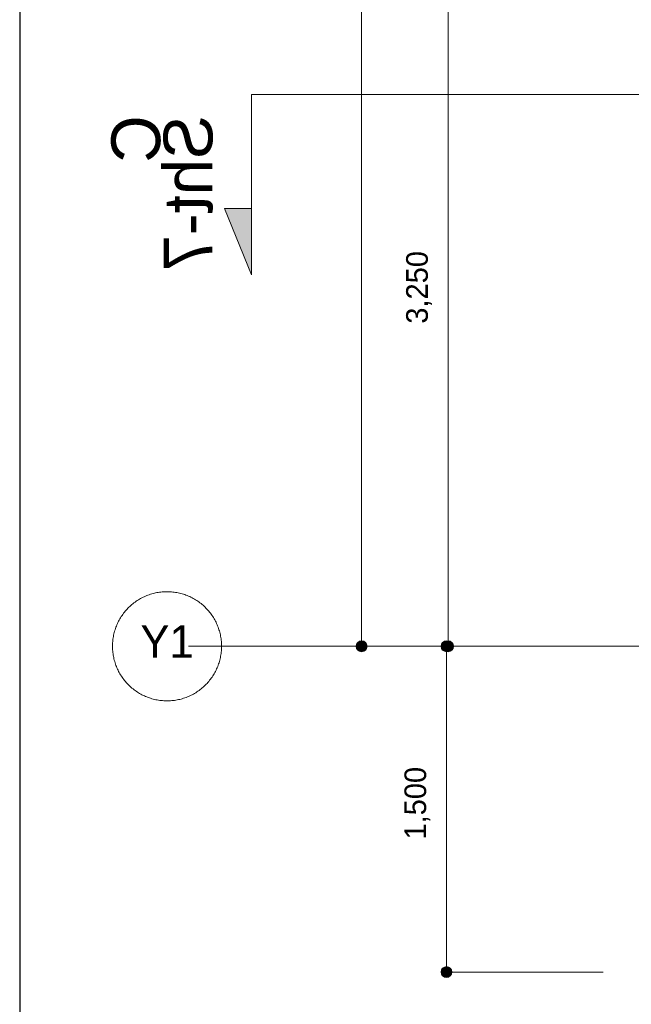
# Model space of a CAD drawing. Header units: millimetres. Extents: x -38341 to 3709, y -10682 to 48718.
# Tile 56 of 118: x -17316 to -14497, y 34018 to 38551. Entities that reach past the tile are written whole.
import ezdxf

# ---------------------------------------------------------------- set-up
doc = ezdxf.new("R2010")
doc.units = ezdxf.units.MM
doc.header["$LTSCALE"] = 50
doc.linetypes.add('ISO-08 一点鎖線', pattern=[9.144, 6.096, -0.762, 1.524, -0.762])
for name, color, linetype, lineweight in [('00ライン-グリッド-番号', 7, 'Continuous', 5), ('00ライン-グリッド-番号_ハッチング', 7, 'Continuous', 5), ('05記号ラベル-断面線', 7, 'Continuous', 5), ('05記号ラベル-断面線_ハッチング', 7, 'Continuous', 5), ('一般', 7, 'Continuous', 5), ('寸法', 7, 'Continuous', 5), ('寸法_ハッチング', 7, 'Continuous', 5), ('解答例線', 7, 'Continuous', 5)]:
    doc.layers.add(name, color=color, linetype=linetype, lineweight=lineweight)
doc.layers.add('00ライン-グリッド-線', color=13, linetype='ISO-08 一点鎖線', lineweight=5, true_color=0xff5454)
doc.styles.add('PT Sans Narrow', font='PTSans.ttc')
doc.styles.get("Standard").update_dxf_attribs({"font": 'txt', "bigfont": 'BIGFONT.SHX'})

# ---------------------------------------------------------------- blocks, each defined once
blk = doc.blocks.new('_図面枠 (3D)')
at = {"layer": '解答例線', "color": 7, "linetype": 'Continuous', "lineweight": 25, "transparency": 33554687}
blk.add_line((-50, 57895), (-50, 22079.8), dxfattribs=at)
blk = doc.blocks.new('グループ-547')
at = {"layer": '05記号ラベル-断面線_ハッチング', "linetype": 'Continuous', "lineweight": 0, "transparency": 33554687}
blk.add_hatch(color=7, dxfattribs=at).paths.add_polyline_path([(-2320, 2540), (-2320, 1709.5), (-2444.4, 2016.2), (-2320, 2016.2)])
at = {"layer": '05記号ラベル-断面線', "color": 7, "linetype": 'Continuous', "lineweight": 5, "transparency": 33554687, "flags": 128}
blk.add_lwpolyline([(-2320, 2540), (-2320, 1709.5), (-2444.4, 2016.2), (-2320, 2016.2)], dxfattribs=at)
at = {"layer": '05記号ラベル-断面線', "color": 7, "transparency": 33554687, "extrusion": (0, 0, -1), "insert": (-2496.5, 2444.7), "char_height": 224.9, "width": 735.502, "attachment_point": 7, "text_direction": (0, -1, 0), "line_spacing_factor": 0.64257, "style": 'PT Sans Narrow'}
blk.add_mtext('C\\PSht-7', dxfattribs=at)
blk = doc.blocks.new('グループ-549')
at = {"layer": '05記号ラベル-断面線', "color": 7, "linetype": 'Continuous', "lineweight": 5, "transparency": 33554687, "flags": 128}
blk.add_lwpolyline([(-2320, 2540), (5720.5, 2540), (5720.5, 1400), (13860, 1400)], dxfattribs=at)
at = {"layer": '05記号ラベル-断面線', "color": 7, "transparency": 33554687}
blk.add_blockref('グループ-547', (0, 0), dxfattribs=at)
blk = doc.blocks.new('_line-2 (3D)')
at = {"layer": '05記号ラベル-断面線', "color": 7, "transparency": 33554687}
blk.add_blockref('グループ-549', (0, 0), dxfattribs=at)
blk = doc.blocks.new('グループ-560')
at = {"layer": '00ライン-グリッド-番号', "flags": 128}
blk.add_lwpolyline([(11.417, 329.108), (11.323, 329.189), (11.232, 329.271), (11.142, 329.356), (11.055, 329.443), (10.97, 329.533), (10.887, 329.624), (10.806, 329.717), (10.727, 329.812), (10.651, 329.91), (10.578, 330.009), (10.507, 330.109), (10.438, 330.212), (10.372, 330.316), (10.308, 330.422), (10.247, 330.529), (10.189, 330.638), (10.133, 330.748), (10.08, 330.859), (10.03, 330.972), (9.983, 331.086), (9.938, 331.201), (9.897, 331.317), (9.858, 331.434), (9.822, 331.552), (9.789, 331.671), (9.759, 331.79), (9.731, 331.911), (9.707, 332.032), (9.686, 332.153), (9.668, 332.275), (9.652, 332.398), (9.64, 332.52), (9.631, 332.643), (9.625, 332.766), (9.621, 332.89), (9.621, 333.013), (9.624, 333.136), (9.63, 333.26), (9.639, 333.383), (9.651, 333.506), (9.666, 333.628), (9.684, 333.75), (9.705, 333.872), (9.728, 333.993), (9.755, 334.113), (9.785, 334.233), (9.818, 334.352), (9.853, 334.47), (9.892, 334.587), (9.933, 334.703), (9.978, 334.818), (10.025, 334.932), (10.074, 335.045), (10.127, 335.157), (10.182, 335.267), (10.24, 335.376), (10.301, 335.483), (10.364, 335.589), (10.43, 335.694), (10.498, 335.796), (10.569, 335.897), (10.643, 335.996), (10.718, 336.094), (10.797, 336.189), (10.877, 336.283), (10.96, 336.374), (11.045, 336.464), (11.132, 336.551), (11.221, 336.636), (11.312, 336.719), (11.406, 336.8), (11.501, 336.878), (11.598, 336.954), (11.697, 337.028), (11.798, 337.099), (11.9, 337.168), (12.004, 337.234), (12.11, 337.298), (12.217, 337.358), (12.326, 337.417), (12.436, 337.472), (12.547, 337.525), (12.66, 337.575), (12.774, 337.623), (12.889, 337.667), (13.005, 337.709), (13.122, 337.748), (13.24, 337.784), (13.359, 337.817), (13.479, 337.847), (13.599, 337.874), (13.72, 337.899), (13.842, 337.92), (13.964, 337.938), (14.086, 337.953), (14.209, 337.966), (14.332, 337.975), (14.455, 337.981), (14.578, 337.984), (14.702, 337.985), (14.825, 337.982), (14.948, 337.976), (15.071, 337.967), (15.194, 337.955), (15.316, 337.94), (15.438, 337.922), (15.56, 337.901), (15.681, 337.877), (15.801, 337.85), (15.921, 337.821), (16.04, 337.788), (16.158, 337.752), (16.275, 337.714), (16.392, 337.672), (16.507, 337.628), (16.621, 337.581), (16.734, 337.531), (16.845, 337.479), (16.955, 337.423), (17.064, 337.365), (17.172, 337.305), (17.278, 337.241), (17.382, 337.176), (17.485, 337.107), (17.586, 337.036), (17.685, 336.963), (17.782, 336.887), (17.878, 336.809), (17.971, 336.729), (18.063, 336.646), (18.152, 336.561), (18.239, 336.474), (18.325, 336.385), (18.408, 336.293), (18.488, 336.2), (18.567, 336.105), (18.643, 336.008), (18.716, 335.909), (18.787, 335.808), (18.856, 335.706), (18.922, 335.601), (18.986, 335.496), (19.047, 335.389), (19.105, 335.28), (19.161, 335.17), (19.214, 335.058), (19.264, 334.946), (19.311, 334.832), (19.356, 334.717), (19.397, 334.601), (19.436, 334.483), (19.472, 334.365), (19.505, 334.247), (19.536, 334.127), (19.563, 334.007), (19.587, 333.886), (19.608, 333.764), (19.627, 333.642), (19.642, 333.52), (19.654, 333.397), (19.663, 333.274), (19.67, 333.151), (19.673, 333.028), (19.673, 332.904), (19.67, 332.781), (19.664, 332.658), (19.655, 332.535), (19.643, 332.412), (19.628, 332.289), (19.611, 332.167), (19.59, 332.046), (19.566, 331.925), (19.539, 331.804), (19.509, 331.685), (19.476, 331.566), (19.441, 331.448), (19.402, 331.33), (19.361, 331.214), (19.317, 331.099), (19.27, 330.985), (19.22, 330.872), (19.167, 330.761), (19.112, 330.65), (19.054, 330.541), (18.993, 330.434), (18.93, 330.328), (18.864, 330.224), (18.796, 330.121), (18.725, 330.02), (18.651, 329.921), (18.576, 329.824), (18.498, 329.728), (18.417, 329.635), (18.334, 329.543), (18.249, 329.454), (18.162, 329.366), (18.073, 329.281), (17.982, 329.198), (17.889, 329.117), (17.793, 329.039), (17.696, 328.963), (17.597, 328.889), (17.496, 328.818), (17.394, 328.75), (17.29, 328.683), (17.184, 328.62), (17.077, 328.559), (16.968, 328.501), (16.858, 328.445), (16.747, 328.392), (16.634, 328.342), (16.52, 328.295), (16.405, 328.25), (16.289, 328.208), (16.172, 328.169), (16.054, 328.133), (15.935, 328.1), (15.815, 328.07), (15.695, 328.043), (15.574, 328.019), (15.453, 327.998), (15.331, 327.979), (15.208, 327.964), (15.085, 327.952), (14.962, 327.942), (14.839, 327.936), (14.716, 327.933), (14.593, 327.933), (14.469, 327.936), (14.346, 327.942), (14.223, 327.95), (14.1, 327.962), (13.978, 327.977), (13.856, 327.995), (13.734, 328.016), (13.613, 328.04), (13.493, 328.067), (13.373, 328.097), (13.254, 328.129), (13.136, 328.165), (13.019, 328.204), (12.903, 328.245), (12.787, 328.289), (12.673, 328.336), (12.561, 328.386), (12.449, 328.439), (12.339, 328.494), (12.23, 328.552), (12.122, 328.613), (12.017, 328.676), (11.912, 328.742), (11.81, 328.81), (11.709, 328.881), (11.609, 328.954), (11.512, 329.03)], close=True, dxfattribs=at)
at = {"color": 255, "lineweight": 5, "transparency": 33554687}
blk.add_wipeout([(12.689, 330.285), (16.605, 330.285), (16.605, 335.662), (12.689, 335.662)], dxfattribs=at).dxf.layer = '00ライン-グリッド-番号_ハッチング'
at = {"layer": '00ライン-グリッド-番号', "color": 7, "transparency": 33554687, "insert": (14.647, 334.893), "char_height": 2.9986, "attachment_point": 2, "line_spacing_factor": 1.080085, "style": 'PT Sans Narrow'}
blk.add_mtext('Y1', dxfattribs=at)
blk = doc.blocks.new('グループ-561')
at = {"layer": '00ライン-グリッド-線', "transparency": 33554687}
blk.add_line((14.647, 332.959), (334.835, 332.959), dxfattribs=at)
at = {"layer": '00ライン-グリッド-線', "color": 7, "transparency": 33554687}
blk.add_blockref('グループ-560', (0, 0), dxfattribs=at)
at = {"layer": '00ライン-グリッド-線', "color": 0, "flags": 1}
for tag in ['instanceID', 'IFC_UUID']:
    blk.add_attdef(tag, (9.621, 327.933), '', height=0.18, dxfattribs=at)
blk = doc.blocks.new('グループ-569')
at = {"layer": '寸法_ハッチング', "linetype": 'Continuous', "lineweight": 0, "transparency": 33554687}
blk.add_hatch(color=7, dxfattribs=at).paths.add_polyline_path([(33.083, 332.959), (33.083, 332.946), (33.082, 332.934), (33.082, 332.922), (33.081, 332.91), (33.079, 332.897), (33.078, 332.885), (33.076, 332.873), (33.073, 332.861), (33.071, 332.849), (33.068, 332.837), (33.065, 332.825), (33.061, 332.814), (33.058, 332.802), (33.054, 332.79), (33.049, 332.779), (33.045, 332.767), (33.04, 332.756), (33.035, 332.745), (33.03, 332.734), (33.024, 332.723), (33.018, 332.712), (33.012, 332.702), (33.005, 332.691), (32.999, 332.681), (32.992, 332.671), (32.985, 332.661), (32.977, 332.651), (32.969, 332.642), (32.962, 332.632), (32.953, 332.623), (32.945, 332.614), (32.937, 332.605), (32.928, 332.597), (32.919, 332.588), (32.91, 332.58), (32.9, 332.572), (32.891, 332.565), (32.881, 332.557), (32.871, 332.55), (32.861, 332.543), (32.85, 332.536), (32.84, 332.53), (32.829, 332.524), (32.819, 332.518), (32.808, 332.512), (32.797, 332.507), (32.786, 332.502), (32.774, 332.497), (32.763, 332.492), (32.751, 332.488), (32.74, 332.484), (32.728, 332.48), (32.716, 332.477), (32.704, 332.474), (32.693, 332.471), (32.681, 332.468), (32.668, 332.466), (32.656, 332.464), (32.644, 332.462), (32.632, 332.461), (32.62, 332.46), (32.608, 332.459), (32.595, 332.459), (32.583, 332.459), (32.571, 332.459), (32.558, 332.459), (32.546, 332.46), (32.534, 332.461), (32.522, 332.462), (32.51, 332.464), (32.497, 332.466), (32.485, 332.468), (32.473, 332.471), (32.461, 332.474), (32.45, 332.477), (32.438, 332.48), (32.426, 332.484), (32.415, 332.488), (32.403, 332.492), (32.392, 332.497), (32.38, 332.502), (32.369, 332.507), (32.358, 332.512), (32.347, 332.518), (32.337, 332.524), (32.326, 332.53), (32.315, 332.536), (32.305, 332.543), (32.295, 332.55), (32.285, 332.557), (32.275, 332.565), (32.266, 332.572), (32.256, 332.58), (32.247, 332.588), (32.238, 332.597), (32.229, 332.605), (32.221, 332.614), (32.213, 332.623), (32.204, 332.632), (32.196, 332.642), (32.189, 332.651), (32.181, 332.661), (32.174, 332.671), (32.167, 332.681), (32.161, 332.691), (32.154, 332.702), (32.148, 332.712), (32.142, 332.723), (32.136, 332.734), (32.131, 332.745), (32.126, 332.756), (32.121, 332.767), (32.117, 332.779), (32.112, 332.79), (32.108, 332.802), (32.105, 332.814), (32.101, 332.825), (32.098, 332.837), (32.095, 332.849), (32.093, 332.861), (32.09, 332.873), (32.088, 332.885), (32.087, 332.897), (32.085, 332.91), (32.084, 332.922), (32.084, 332.934), (32.083, 332.946), (32.083, 332.959), (32.083, 332.971), (32.084, 332.983), (32.084, 332.995), (32.085, 333.008), (32.087, 333.02), (32.088, 333.032), (32.09, 333.044), (32.093, 333.056), (32.095, 333.068), (32.098, 333.08), (32.101, 333.092), (32.105, 333.104), (32.108, 333.116), (32.112, 333.127), (32.117, 333.139), (32.121, 333.15), (32.126, 333.161), (32.131, 333.172), (32.136, 333.183), (32.142, 333.194), (32.148, 333.205), (32.154, 333.216), (32.161, 333.226), (32.167, 333.236), (32.174, 333.247), (32.181, 333.257), (32.189, 333.266), (32.196, 333.276), (32.204, 333.285), (32.213, 333.294), (32.221, 333.303), (32.229, 333.312), (32.238, 333.321), (32.247, 333.329), (32.256, 333.337), (32.266, 333.345), (32.275, 333.353), (32.285, 333.36), (32.295, 333.367), (32.305, 333.374), (32.315, 333.381), (32.326, 333.388), (32.337, 333.394), (32.347, 333.4), (32.358, 333.405), (32.369, 333.411), (32.38, 333.416), (32.392, 333.421), (32.403, 333.425), (32.415, 333.429), (32.426, 333.433), (32.438, 333.437), (32.45, 333.441), (32.461, 333.444), (32.473, 333.447), (32.485, 333.449), (32.497, 333.451), (32.51, 333.453), (32.522, 333.455), (32.534, 333.456), (32.546, 333.457), (32.558, 333.458), (32.571, 333.458), (32.583, 333.459), (32.595, 333.458), (32.608, 333.458), (32.62, 333.457), (32.632, 333.456), (32.644, 333.455), (32.656, 333.453), (32.668, 333.451), (32.681, 333.449), (32.693, 333.447), (32.704, 333.444), (32.716, 333.441), (32.728, 333.437), (32.74, 333.433), (32.751, 333.429), (32.763, 333.425), (32.774, 333.421), (32.786, 333.416), (32.797, 333.411), (32.808, 333.405), (32.819, 333.4), (32.829, 333.394), (32.84, 333.388), (32.85, 333.381), (32.861, 333.374), (32.871, 333.367), (32.881, 333.36), (32.891, 333.353), (32.9, 333.345), (32.91, 333.337), (32.919, 333.329), (32.928, 333.321), (32.937, 333.312), (32.945, 333.303), (32.953, 333.294), (32.962, 333.285), (32.969, 333.276), (32.977, 333.266), (32.985, 333.257), (32.992, 333.247), (32.999, 333.236), (33.005, 333.226), (33.012, 333.216), (33.018, 333.205), (33.024, 333.194), (33.03, 333.183), (33.035, 333.172), (33.04, 333.161), (33.045, 333.15), (33.049, 333.139), (33.054, 333.127), (33.058, 333.116), (33.061, 333.104), (33.065, 333.092), (33.068, 333.08), (33.071, 333.068), (33.073, 333.056), (33.076, 333.044), (33.078, 333.032), (33.079, 333.02), (33.081, 333.008), (33.082, 332.995), (33.082, 332.983), (33.083, 332.971)])
at = {"layer": '寸法', "color": 7, "linetype": 'Continuous', "lineweight": 5, "transparency": 33554687}
for p, q in [((32.583, 332.959), (32.583, 500.959)), ((56.343, 332.959), (32.583, 332.959))]:
    blk.add_line(p, q, dxfattribs=at)
blk.add_circle((32.583, 332.959), 0.5, dxfattribs=at)
blk = doc.blocks.new('グループ-576')
at = {"layer": '寸法', "color": 7, "transparency": 33554687, "insert": (36.687, 362.662), "char_height": 1.9991, "attachment_point": 1, "rotation": 90, "line_spacing_factor": 1.080085, "style": 'PT Sans Narrow'}
blk.add_mtext('3,250', dxfattribs=at)
blk = doc.blocks.new('グループ-577')
at = {"layer": '寸法_ハッチング', "linetype": 'Continuous', "lineweight": 0, "transparency": 33554687}
for points in [[(41.059, 397.959), (41.058, 397.946), (41.058, 397.934), (41.057, 397.922), (41.056, 397.91), (41.055, 397.897), (41.053, 397.885), (41.051, 397.873), (41.049, 397.861), (41.046, 397.849), (41.044, 397.837), (41.04, 397.825), (41.037, 397.814), (41.033, 397.802), (41.029, 397.79), (41.025, 397.779), (41.021, 397.767), (41.016, 397.756), (41.011, 397.745), (41.005, 397.734), (41, 397.723), (40.994, 397.712), (40.987, 397.702), (40.981, 397.691), (40.974, 397.681), (40.967, 397.671), (40.96, 397.661), (40.953, 397.651), (40.945, 397.642), (40.937, 397.632), (40.929, 397.623), (40.921, 397.614), (40.912, 397.605), (40.903, 397.597), (40.894, 397.588), (40.885, 397.58), (40.876, 397.572), (40.866, 397.565), (40.856, 397.557), (40.846, 397.55), (40.836, 397.543), (40.826, 397.536), (40.816, 397.53), (40.805, 397.524), (40.794, 397.518), (40.783, 397.512), (40.772, 397.507), (40.761, 397.502), (40.75, 397.497), (40.739, 397.492), (40.727, 397.488), (40.715, 397.484), (40.704, 397.48), (40.692, 397.477), (40.68, 397.474), (40.668, 397.471), (40.656, 397.468), (40.644, 397.466), (40.632, 397.464), (40.62, 397.462), (40.608, 397.461), (40.595, 397.46), (40.583, 397.459), (40.571, 397.459), (40.559, 397.459), (40.546, 397.459), (40.534, 397.459), (40.522, 397.46), (40.51, 397.461), (40.497, 397.462), (40.485, 397.464), (40.473, 397.466), (40.461, 397.468), (40.449, 397.471), (40.437, 397.474), (40.425, 397.477), (40.413, 397.48), (40.402, 397.484), (40.39, 397.488), (40.379, 397.492), (40.367, 397.497), (40.356, 397.502), (40.345, 397.507), (40.334, 397.512), (40.323, 397.518), (40.312, 397.524), (40.302, 397.53), (40.291, 397.536), (40.281, 397.543), (40.271, 397.55), (40.261, 397.557), (40.251, 397.565), (40.241, 397.572), (40.232, 397.58), (40.223, 397.588), (40.214, 397.597), (40.205, 397.605), (40.197, 397.614), (40.188, 397.623), (40.18, 397.632), (40.172, 397.642), (40.164, 397.651), (40.157, 397.661), (40.15, 397.671), (40.143, 397.681), (40.136, 397.691), (40.13, 397.702), (40.124, 397.712), (40.118, 397.723), (40.112, 397.734), (40.107, 397.745), (40.102, 397.756), (40.097, 397.767), (40.092, 397.779), (40.088, 397.79), (40.084, 397.802), (40.08, 397.814), (40.077, 397.825), (40.074, 397.837), (40.071, 397.849), (40.068, 397.861), (40.066, 397.873), (40.064, 397.885), (40.062, 397.897), (40.061, 397.91), (40.06, 397.922), (40.059, 397.934), (40.059, 397.946), (40.059, 397.959), (40.059, 397.971), (40.059, 397.983), (40.06, 397.995), (40.061, 398.008), (40.062, 398.02), (40.064, 398.032), (40.066, 398.044), (40.068, 398.056), (40.071, 398.068), (40.074, 398.08), (40.077, 398.092), (40.08, 398.104), (40.084, 398.116), (40.088, 398.127), (40.092, 398.139), (40.097, 398.15), (40.102, 398.161), (40.107, 398.172), (40.112, 398.183), (40.118, 398.194), (40.124, 398.205), (40.13, 398.216), (40.136, 398.226), (40.143, 398.236), (40.15, 398.247), (40.157, 398.257), (40.164, 398.266), (40.172, 398.276), (40.18, 398.285), (40.188, 398.294), (40.197, 398.303), (40.205, 398.312), (40.214, 398.321), (40.223, 398.329), (40.232, 398.337), (40.241, 398.345), (40.251, 398.353), (40.261, 398.36), (40.271, 398.367), (40.281, 398.374), (40.291, 398.381), (40.302, 398.388), (40.312, 398.394), (40.323, 398.4), (40.334, 398.405), (40.345, 398.411), (40.356, 398.416), (40.367, 398.421), (40.379, 398.425), (40.39, 398.429), (40.402, 398.433), (40.413, 398.437), (40.425, 398.441), (40.437, 398.444), (40.449, 398.447), (40.461, 398.449), (40.473, 398.451), (40.485, 398.453), (40.497, 398.455), (40.51, 398.456), (40.522, 398.457), (40.534, 398.458), (40.546, 398.458), (40.559, 398.459), (40.571, 398.458), (40.583, 398.458), (40.595, 398.457), (40.608, 398.456), (40.62, 398.455), (40.632, 398.453), (40.644, 398.451), (40.656, 398.449), (40.668, 398.447), (40.68, 398.444), (40.692, 398.441), (40.704, 398.437), (40.715, 398.433), (40.727, 398.429), (40.739, 398.425), (40.75, 398.421), (40.761, 398.416), (40.772, 398.411), (40.783, 398.405), (40.794, 398.4), (40.805, 398.394), (40.816, 398.388), (40.826, 398.381), (40.836, 398.374), (40.846, 398.367), (40.856, 398.36), (40.866, 398.353), (40.876, 398.345), (40.885, 398.337), (40.894, 398.329), (40.903, 398.321), (40.912, 398.312), (40.921, 398.303), (40.929, 398.294), (40.937, 398.285), (40.945, 398.276), (40.953, 398.266), (40.96, 398.257), (40.967, 398.247), (40.974, 398.236), (40.981, 398.226), (40.987, 398.216), (40.994, 398.205), (41, 398.194), (41.005, 398.183), (41.011, 398.172), (41.016, 398.161), (41.021, 398.15), (41.025, 398.139), (41.029, 398.127), (41.033, 398.116), (41.037, 398.104), (41.04, 398.092), (41.044, 398.08), (41.046, 398.068), (41.049, 398.056), (41.051, 398.044), (41.053, 398.032), (41.055, 398.02), (41.056, 398.008), (41.057, 397.995), (41.058, 397.983), (41.058, 397.971)], [(41.059, 332.959), (41.058, 332.946), (41.058, 332.934), (41.057, 332.922), (41.056, 332.91), (41.055, 332.897), (41.053, 332.885), (41.051, 332.873), (41.049, 332.861), (41.046, 332.849), (41.044, 332.837), (41.04, 332.825), (41.037, 332.814), (41.033, 332.802), (41.029, 332.79), (41.025, 332.779), (41.021, 332.767), (41.016, 332.756), (41.011, 332.745), (41.005, 332.734), (41, 332.723), (40.994, 332.712), (40.987, 332.702), (40.981, 332.691), (40.974, 332.681), (40.967, 332.671), (40.96, 332.661), (40.953, 332.651), (40.945, 332.642), (40.937, 332.632), (40.929, 332.623), (40.921, 332.614), (40.912, 332.605), (40.903, 332.597), (40.894, 332.588), (40.885, 332.58), (40.876, 332.572), (40.866, 332.565), (40.856, 332.557), (40.846, 332.55), (40.836, 332.543), (40.826, 332.536), (40.816, 332.53), (40.805, 332.524), (40.794, 332.518), (40.783, 332.512), (40.772, 332.507), (40.761, 332.502), (40.75, 332.497), (40.739, 332.492), (40.727, 332.488), (40.715, 332.484), (40.704, 332.48), (40.692, 332.477), (40.68, 332.474), (40.668, 332.471), (40.656, 332.468), (40.644, 332.466), (40.632, 332.464), (40.62, 332.462), (40.608, 332.461), (40.595, 332.46), (40.583, 332.459), (40.571, 332.459), (40.559, 332.459), (40.546, 332.459), (40.534, 332.459), (40.522, 332.46), (40.51, 332.461), (40.497, 332.462), (40.485, 332.464), (40.473, 332.466), (40.461, 332.468), (40.449, 332.471), (40.437, 332.474), (40.425, 332.477), (40.413, 332.48), (40.402, 332.484), (40.39, 332.488), (40.379, 332.492), (40.367, 332.497), (40.356, 332.502), (40.345, 332.507), (40.334, 332.512), (40.323, 332.518), (40.312, 332.524), (40.302, 332.53), (40.291, 332.536), (40.281, 332.543), (40.271, 332.55), (40.261, 332.557), (40.251, 332.565), (40.241, 332.572), (40.232, 332.58), (40.223, 332.588), (40.214, 332.597), (40.205, 332.605), (40.197, 332.614), (40.188, 332.623), (40.18, 332.632), (40.172, 332.642), (40.164, 332.651), (40.157, 332.661), (40.15, 332.671), (40.143, 332.681), (40.136, 332.691), (40.13, 332.702), (40.124, 332.712), (40.118, 332.723), (40.112, 332.734), (40.107, 332.745), (40.102, 332.756), (40.097, 332.767), (40.092, 332.779), (40.088, 332.79), (40.084, 332.802), (40.08, 332.814), (40.077, 332.825), (40.074, 332.837), (40.071, 332.849), (40.068, 332.861), (40.066, 332.873), (40.064, 332.885), (40.062, 332.897), (40.061, 332.91), (40.06, 332.922), (40.059, 332.934), (40.059, 332.946), (40.059, 332.959), (40.059, 332.971), (40.059, 332.983), (40.06, 332.995), (40.061, 333.008), (40.062, 333.02), (40.064, 333.032), (40.066, 333.044), (40.068, 333.056), (40.071, 333.068), (40.074, 333.08), (40.077, 333.092), (40.08, 333.104), (40.084, 333.116), (40.088, 333.127), (40.092, 333.139), (40.097, 333.15), (40.102, 333.161), (40.107, 333.172), (40.112, 333.183), (40.118, 333.194), (40.124, 333.205), (40.13, 333.216), (40.136, 333.226), (40.143, 333.236), (40.15, 333.247), (40.157, 333.257), (40.164, 333.266), (40.172, 333.276), (40.18, 333.285), (40.188, 333.294), (40.197, 333.303), (40.205, 333.312), (40.214, 333.321), (40.223, 333.329), (40.232, 333.337), (40.241, 333.345), (40.251, 333.353), (40.261, 333.36), (40.271, 333.367), (40.281, 333.374), (40.291, 333.381), (40.302, 333.388), (40.312, 333.394), (40.323, 333.4), (40.334, 333.405), (40.345, 333.411), (40.356, 333.416), (40.367, 333.421), (40.379, 333.425), (40.39, 333.429), (40.402, 333.433), (40.413, 333.437), (40.425, 333.441), (40.437, 333.444), (40.449, 333.447), (40.461, 333.449), (40.473, 333.451), (40.485, 333.453), (40.497, 333.455), (40.51, 333.456), (40.522, 333.457), (40.534, 333.458), (40.546, 333.458), (40.559, 333.459), (40.571, 333.458), (40.583, 333.458), (40.595, 333.457), (40.608, 333.456), (40.62, 333.455), (40.632, 333.453), (40.644, 333.451), (40.656, 333.449), (40.668, 333.447), (40.68, 333.444), (40.692, 333.441), (40.704, 333.437), (40.715, 333.433), (40.727, 333.429), (40.739, 333.425), (40.75, 333.421), (40.761, 333.416), (40.772, 333.411), (40.783, 333.405), (40.794, 333.4), (40.805, 333.394), (40.816, 333.388), (40.826, 333.381), (40.836, 333.374), (40.846, 333.367), (40.856, 333.36), (40.866, 333.353), (40.876, 333.345), (40.885, 333.337), (40.894, 333.329), (40.903, 333.321), (40.912, 333.312), (40.921, 333.303), (40.929, 333.294), (40.937, 333.285), (40.945, 333.276), (40.953, 333.266), (40.96, 333.257), (40.967, 333.247), (40.974, 333.236), (40.981, 333.226), (40.987, 333.216), (40.994, 333.205), (41, 333.194), (41.005, 333.183), (41.011, 333.172), (41.016, 333.161), (41.021, 333.15), (41.025, 333.139), (41.029, 333.127), (41.033, 333.116), (41.037, 333.104), (41.04, 333.092), (41.044, 333.08), (41.046, 333.068), (41.049, 333.056), (41.051, 333.044), (41.053, 333.032), (41.055, 333.02), (41.056, 333.008), (41.057, 332.995), (41.058, 332.983), (41.058, 332.971)]]:
    blk.add_hatch(color=7, dxfattribs=at).paths.add_polyline_path(points)
at = {"layer": '寸法', "color": 7, "linetype": 'Continuous', "lineweight": 5, "transparency": 33554687}
for p, q in [((54.843, 397.959), (40.559, 397.959)), ((40.559, 397.959), (40.559, 332.959)), ((54.843, 332.959), (40.559, 332.959))]:
    blk.add_line(p, q, dxfattribs=at)
for centre in [(40.559, 397.959), (40.559, 332.959)]:
    blk.add_circle(centre, 0.5, dxfattribs=at)
at = {"layer": '寸法', "color": 7, "transparency": 33554687}
blk.add_blockref('グループ-576', (0, 0), dxfattribs=at)
blk = doc.blocks.new('グループ-578')
at = {"layer": '寸法', "color": 7, "transparency": 33554687}
blk.add_blockref('グループ-577', (0, 0), dxfattribs=at)
blk = doc.blocks.new('グループ-586')
at = {"layer": '寸法', "color": 7, "transparency": 33554687, "insert": (36.531, 315.162), "char_height": 1.9991, "attachment_point": 1, "rotation": 90, "line_spacing_factor": 1.080085, "style": 'PT Sans Narrow'}
blk.add_mtext('1,500', dxfattribs=at)
blk = doc.blocks.new('グループ-587')
at = {"layer": '寸法_ハッチング', "linetype": 'Continuous', "lineweight": 0, "transparency": 33554687}
for points in [[(40.903, 332.959), (40.903, 332.946), (40.902, 332.934), (40.902, 332.922), (40.901, 332.91), (40.899, 332.897), (40.898, 332.885), (40.896, 332.873), (40.893, 332.861), (40.891, 332.849), (40.888, 332.837), (40.885, 332.825), (40.881, 332.814), (40.878, 332.802), (40.874, 332.79), (40.869, 332.779), (40.865, 332.767), (40.86, 332.756), (40.855, 332.745), (40.85, 332.734), (40.844, 332.723), (40.838, 332.712), (40.832, 332.702), (40.825, 332.691), (40.819, 332.681), (40.812, 332.671), (40.805, 332.661), (40.797, 332.651), (40.789, 332.642), (40.782, 332.632), (40.773, 332.623), (40.765, 332.614), (40.757, 332.605), (40.748, 332.597), (40.739, 332.588), (40.73, 332.58), (40.72, 332.572), (40.711, 332.565), (40.701, 332.557), (40.691, 332.55), (40.681, 332.543), (40.67, 332.536), (40.66, 332.53), (40.649, 332.524), (40.639, 332.518), (40.628, 332.512), (40.617, 332.507), (40.606, 332.502), (40.594, 332.497), (40.583, 332.492), (40.571, 332.488), (40.56, 332.484), (40.548, 332.48), (40.536, 332.477), (40.524, 332.474), (40.513, 332.471), (40.501, 332.468), (40.488, 332.466), (40.476, 332.464), (40.464, 332.462), (40.452, 332.461), (40.44, 332.46), (40.428, 332.459), (40.415, 332.459), (40.403, 332.459), (40.391, 332.459), (40.378, 332.459), (40.366, 332.46), (40.354, 332.461), (40.342, 332.462), (40.33, 332.464), (40.318, 332.466), (40.305, 332.468), (40.293, 332.471), (40.282, 332.474), (40.27, 332.477), (40.258, 332.48), (40.246, 332.484), (40.235, 332.488), (40.223, 332.492), (40.212, 332.497), (40.2, 332.502), (40.189, 332.507), (40.178, 332.512), (40.167, 332.518), (40.157, 332.524), (40.146, 332.53), (40.136, 332.536), (40.125, 332.543), (40.115, 332.55), (40.105, 332.557), (40.095, 332.565), (40.086, 332.572), (40.076, 332.58), (40.067, 332.588), (40.058, 332.597), (40.049, 332.605), (40.041, 332.614), (40.033, 332.623), (40.024, 332.632), (40.017, 332.642), (40.009, 332.651), (40.001, 332.661), (39.994, 332.671), (39.987, 332.681), (39.981, 332.691), (39.974, 332.702), (39.968, 332.712), (39.962, 332.723), (39.956, 332.734), (39.951, 332.745), (39.946, 332.756), (39.941, 332.767), (39.937, 332.779), (39.932, 332.79), (39.928, 332.802), (39.925, 332.814), (39.921, 332.825), (39.918, 332.837), (39.915, 332.849), (39.913, 332.861), (39.91, 332.873), (39.908, 332.885), (39.907, 332.897), (39.905, 332.91), (39.904, 332.922), (39.904, 332.934), (39.903, 332.946), (39.903, 332.959), (39.903, 332.971), (39.904, 332.983), (39.904, 332.995), (39.905, 333.008), (39.907, 333.02), (39.908, 333.032), (39.91, 333.044), (39.913, 333.056), (39.915, 333.068), (39.918, 333.08), (39.921, 333.092), (39.925, 333.104), (39.928, 333.116), (39.932, 333.127), (39.937, 333.139), (39.941, 333.15), (39.946, 333.161), (39.951, 333.172), (39.956, 333.183), (39.962, 333.194), (39.968, 333.205), (39.974, 333.216), (39.981, 333.226), (39.987, 333.236), (39.994, 333.247), (40.001, 333.257), (40.009, 333.266), (40.017, 333.276), (40.024, 333.285), (40.033, 333.294), (40.041, 333.303), (40.049, 333.312), (40.058, 333.321), (40.067, 333.329), (40.076, 333.337), (40.086, 333.345), (40.095, 333.353), (40.105, 333.36), (40.115, 333.367), (40.125, 333.374), (40.136, 333.381), (40.146, 333.388), (40.157, 333.394), (40.167, 333.4), (40.178, 333.405), (40.189, 333.411), (40.2, 333.416), (40.212, 333.421), (40.223, 333.425), (40.235, 333.429), (40.246, 333.433), (40.258, 333.437), (40.27, 333.441), (40.282, 333.444), (40.293, 333.447), (40.305, 333.449), (40.318, 333.451), (40.33, 333.453), (40.342, 333.455), (40.354, 333.456), (40.366, 333.457), (40.378, 333.458), (40.391, 333.458), (40.403, 333.459), (40.415, 333.458), (40.428, 333.458), (40.44, 333.457), (40.452, 333.456), (40.464, 333.455), (40.476, 333.453), (40.488, 333.451), (40.501, 333.449), (40.513, 333.447), (40.524, 333.444), (40.536, 333.441), (40.548, 333.437), (40.56, 333.433), (40.571, 333.429), (40.583, 333.425), (40.594, 333.421), (40.606, 333.416), (40.617, 333.411), (40.628, 333.405), (40.639, 333.4), (40.649, 333.394), (40.66, 333.388), (40.67, 333.381), (40.681, 333.374), (40.691, 333.367), (40.701, 333.36), (40.711, 333.353), (40.72, 333.345), (40.73, 333.337), (40.739, 333.329), (40.748, 333.321), (40.757, 333.312), (40.765, 333.303), (40.773, 333.294), (40.782, 333.285), (40.789, 333.276), (40.797, 333.266), (40.805, 333.257), (40.812, 333.247), (40.819, 333.236), (40.825, 333.226), (40.832, 333.216), (40.838, 333.205), (40.844, 333.194), (40.85, 333.183), (40.855, 333.172), (40.86, 333.161), (40.865, 333.15), (40.869, 333.139), (40.874, 333.127), (40.878, 333.116), (40.881, 333.104), (40.885, 333.092), (40.888, 333.08), (40.891, 333.068), (40.893, 333.056), (40.896, 333.044), (40.898, 333.032), (40.899, 333.02), (40.901, 333.008), (40.902, 332.995), (40.902, 332.983), (40.903, 332.971)], [(40.903, 302.959), (40.903, 302.946), (40.902, 302.934), (40.902, 302.922), (40.901, 302.91), (40.899, 302.897), (40.898, 302.885), (40.896, 302.873), (40.893, 302.861), (40.891, 302.849), (40.888, 302.837), (40.885, 302.825), (40.881, 302.814), (40.878, 302.802), (40.874, 302.79), (40.869, 302.779), (40.865, 302.767), (40.86, 302.756), (40.855, 302.745), (40.85, 302.734), (40.844, 302.723), (40.838, 302.712), (40.832, 302.702), (40.825, 302.691), (40.819, 302.681), (40.812, 302.671), (40.805, 302.661), (40.797, 302.651), (40.789, 302.642), (40.782, 302.632), (40.773, 302.623), (40.765, 302.614), (40.757, 302.605), (40.748, 302.597), (40.739, 302.588), (40.73, 302.58), (40.72, 302.572), (40.711, 302.565), (40.701, 302.557), (40.691, 302.55), (40.681, 302.543), (40.67, 302.536), (40.66, 302.53), (40.649, 302.524), (40.639, 302.518), (40.628, 302.512), (40.617, 302.507), (40.606, 302.502), (40.594, 302.497), (40.583, 302.492), (40.571, 302.488), (40.56, 302.484), (40.548, 302.48), (40.536, 302.477), (40.524, 302.474), (40.513, 302.471), (40.501, 302.468), (40.488, 302.466), (40.476, 302.464), (40.464, 302.462), (40.452, 302.461), (40.44, 302.46), (40.428, 302.459), (40.415, 302.459), (40.403, 302.459), (40.391, 302.459), (40.378, 302.459), (40.366, 302.46), (40.354, 302.461), (40.342, 302.462), (40.33, 302.464), (40.318, 302.466), (40.305, 302.468), (40.293, 302.471), (40.282, 302.474), (40.27, 302.477), (40.258, 302.48), (40.246, 302.484), (40.235, 302.488), (40.223, 302.492), (40.212, 302.497), (40.2, 302.502), (40.189, 302.507), (40.178, 302.512), (40.167, 302.518), (40.157, 302.524), (40.146, 302.53), (40.136, 302.536), (40.125, 302.543), (40.115, 302.55), (40.105, 302.557), (40.095, 302.565), (40.086, 302.572), (40.076, 302.58), (40.067, 302.588), (40.058, 302.597), (40.049, 302.605), (40.041, 302.614), (40.033, 302.623), (40.024, 302.632), (40.017, 302.642), (40.009, 302.651), (40.001, 302.661), (39.994, 302.671), (39.987, 302.681), (39.981, 302.691), (39.974, 302.702), (39.968, 302.712), (39.962, 302.723), (39.956, 302.734), (39.951, 302.745), (39.946, 302.756), (39.941, 302.767), (39.937, 302.779), (39.932, 302.79), (39.928, 302.802), (39.925, 302.814), (39.921, 302.825), (39.918, 302.837), (39.915, 302.849), (39.913, 302.861), (39.91, 302.873), (39.908, 302.885), (39.907, 302.897), (39.905, 302.91), (39.904, 302.922), (39.904, 302.934), (39.903, 302.946), (39.903, 302.959), (39.903, 302.971), (39.904, 302.983), (39.904, 302.995), (39.905, 303.008), (39.907, 303.02), (39.908, 303.032), (39.91, 303.044), (39.913, 303.056), (39.915, 303.068), (39.918, 303.08), (39.921, 303.092), (39.925, 303.104), (39.928, 303.116), (39.932, 303.127), (39.937, 303.139), (39.941, 303.15), (39.946, 303.161), (39.951, 303.172), (39.956, 303.183), (39.962, 303.194), (39.968, 303.205), (39.974, 303.216), (39.981, 303.226), (39.987, 303.236), (39.994, 303.247), (40.001, 303.257), (40.009, 303.266), (40.017, 303.276), (40.024, 303.285), (40.033, 303.294), (40.041, 303.303), (40.049, 303.312), (40.058, 303.321), (40.067, 303.329), (40.076, 303.337), (40.086, 303.345), (40.095, 303.353), (40.105, 303.36), (40.115, 303.367), (40.125, 303.374), (40.136, 303.381), (40.146, 303.388), (40.157, 303.394), (40.167, 303.4), (40.178, 303.405), (40.189, 303.411), (40.2, 303.416), (40.212, 303.421), (40.223, 303.425), (40.235, 303.429), (40.246, 303.433), (40.258, 303.437), (40.27, 303.441), (40.282, 303.444), (40.293, 303.447), (40.305, 303.449), (40.318, 303.451), (40.33, 303.453), (40.342, 303.455), (40.354, 303.456), (40.366, 303.457), (40.378, 303.458), (40.391, 303.458), (40.403, 303.459), (40.415, 303.458), (40.428, 303.458), (40.44, 303.457), (40.452, 303.456), (40.464, 303.455), (40.476, 303.453), (40.488, 303.451), (40.501, 303.449), (40.513, 303.447), (40.524, 303.444), (40.536, 303.441), (40.548, 303.437), (40.56, 303.433), (40.571, 303.429), (40.583, 303.425), (40.594, 303.421), (40.606, 303.416), (40.617, 303.411), (40.628, 303.405), (40.639, 303.4), (40.649, 303.394), (40.66, 303.388), (40.67, 303.381), (40.681, 303.374), (40.691, 303.367), (40.701, 303.36), (40.711, 303.353), (40.72, 303.345), (40.73, 303.337), (40.739, 303.329), (40.748, 303.321), (40.757, 303.312), (40.765, 303.303), (40.773, 303.294), (40.782, 303.285), (40.789, 303.276), (40.797, 303.266), (40.805, 303.257), (40.812, 303.247), (40.819, 303.236), (40.825, 303.226), (40.832, 303.216), (40.838, 303.205), (40.844, 303.194), (40.85, 303.183), (40.855, 303.172), (40.86, 303.161), (40.865, 303.15), (40.869, 303.139), (40.874, 303.127), (40.878, 303.116), (40.881, 303.104), (40.885, 303.092), (40.888, 303.08), (40.891, 303.068), (40.893, 303.056), (40.896, 303.044), (40.898, 303.032), (40.899, 303.02), (40.901, 303.008), (40.902, 302.995), (40.902, 302.983), (40.903, 302.971)]]:
    blk.add_hatch(color=7, dxfattribs=at).paths.add_polyline_path(points)
at = {"layer": '寸法', "color": 7, "linetype": 'Continuous', "lineweight": 5, "transparency": 33554687}
for p, q in [((54.843, 332.959), (40.403, 332.959)), ((40.403, 332.959), (40.403, 302.959)), ((54.843, 302.959), (40.403, 302.959))]:
    blk.add_line(p, q, dxfattribs=at)
for centre in [(40.403, 332.959), (40.403, 302.959)]:
    blk.add_circle(centre, 0.5, dxfattribs=at)
at = {"layer": '寸法', "color": 7, "transparency": 33554687}
blk.add_blockref('グループ-586', (0, 0), dxfattribs=at)
blk = doc.blocks.new('グループ-588')
at = {"layer": '00ライン-グリッド-線'}
blk.add_blockref('グループ-561', (0, 0), dxfattribs=at)
at = {"layer": '寸法', "color": 7, "transparency": 33554687}
for name in ['グループ-569', 'グループ-578', 'グループ-587']:
    blk.add_blockref(name, (0, 0), dxfattribs=at)

msp = doc.modelspace()

# ---------------------------------------------------------------- block references
at = {"layer": '一般', "color": 7, "transparency": 33554687}
msp.add_blockref('_line-2 (3D)', (-13927.831, 35665.986), dxfattribs=at)
at = {"layer": '解答例線', "color": 7, "transparency": 33554687, "xscale": 0.5, "yscale": 0.5, "zscale": 0.5}
msp.add_blockref('_図面枠 (3D)', (-17290.959, 19028.052), dxfattribs=at)

# ---------------------------------------------------------------- next in the draw order: block references
at = {"layer": '一般', "color": 7, "transparency": 33554687, "xscale": 50, "yscale": 50, "zscale": 50}
msp.add_blockref('グループ-588', (-17369.202, 19018.052), dxfattribs=at)

doc.saveas('drawing.dxf')
